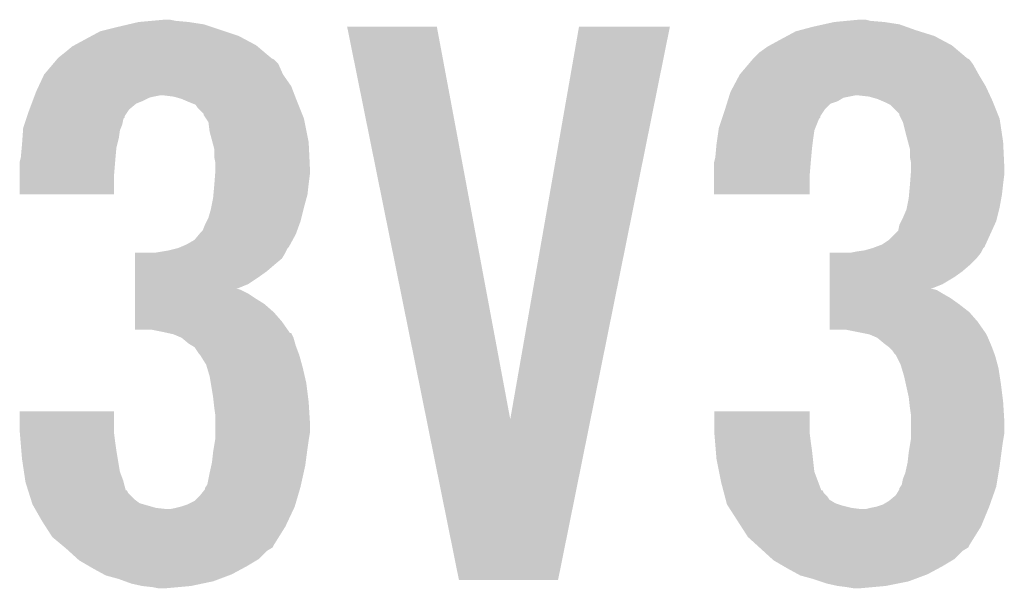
# Model space of a CAD drawing. Extents: x -1.3 to 24.2, y -3.9 to 39.7.
# Tile 33 of 48: x 1.7 to 3.9, y 22.2 to 23.4. Entities that reach past the tile are written whole.
import ezdxf

# ---------------------------------------------------------------- set-up
doc = ezdxf.new("R2010")
doc.units = 0
doc.layers.add('5V_TO_3V3_CLICK_V100_GTO', color=12, linetype='CONTINUOUS')

msp = doc.modelspace()

# ---------------------------------------------------------------- linework, layer by layer
at = {"layer": '5V_TO_3V3_CLICK_V100_GTO'}
for points in [[(1.9939, 23.41372), (2.021838, 23.41626), (2.04724, 23.41372), (2.034542, 23.41626)], [(3.50901, 23.41372), (3.535678, 23.41626), (3.561082, 23.41372), (3.550922, 23.41626)], [(1.882144, 23.390862), (1.92278, 23.40102), (2.153914, 23.390862), (2.123438, 23.40102)], [(1.92278, 23.40102), (1.944362, 23.406098), (2.123438, 23.40102), (2.108202, 23.406098)], [(1.944362, 23.406098), (1.965962, 23.41118), (2.108202, 23.406098), (2.07518, 23.41118)], [(1.965962, 23.41118), (1.9939, 23.41372), (2.07518, 23.41118), (2.04724, 23.41372)], [(2.420648, 23.401002), (2.420644, 23.401018), (2.616204, 23.401002), (2.420644, 23.401018)], [(2.593602, 22.54516), (2.420648, 23.401002), (2.776242, 22.54516), (2.616204, 23.401002)], [(2.776242, 22.54516), (2.926092, 23.400994), (2.951212, 22.54516), (3.124196, 23.400994)], [(2.926092, 23.400994), (2.926098, 23.40102), (3.124196, 23.400994), (2.926098, 23.40102)], [(3.40804, 23.3934), (3.43662, 23.40102), (3.66014, 23.3934), (3.638802, 23.40102)], [(3.43662, 23.40102), (3.45947, 23.406098), (3.638802, 23.40102), (3.624582, 23.406098)], [(3.45947, 23.406098), (3.482342, 23.41118), (3.624582, 23.406098), (3.59156, 23.41118)], [(3.482342, 23.41118), (3.50901, 23.41372), (3.59156, 23.41118), (3.561082, 23.41372)], [(1.84912, 23.37308), (1.86327, 23.3807), (2.198688, 23.37308), (2.184402, 23.3807)], [(1.86327, 23.3807), (1.882144, 23.390862), (2.184402, 23.3807), (2.153914, 23.390862)], [(3.3655, 23.37308), (3.37965, 23.3807), (3.715068, 23.37308), (3.700782, 23.3807)], [(3.37965, 23.3807), (3.398522, 23.390862), (3.700782, 23.3807), (3.668262, 23.390862)], [(3.398522, 23.390862), (3.40804, 23.3934), (3.668262, 23.390862), (3.66014, 23.3934)], [(1.80594, 23.34514), (1.821182, 23.357842), (2.240512, 23.34514), (2.225498, 23.357842)], [(1.821182, 23.357842), (1.825834, 23.36038), (2.225498, 23.357842), (2.222498, 23.36038)], [(1.825834, 23.36038), (1.84912, 23.37308), (2.222498, 23.36038), (2.198688, 23.37308)], [(3.31978, 23.34514), (3.33756, 23.357842), (3.756892, 23.34514), (3.741878, 23.357842)], [(3.33756, 23.357842), (3.342212, 23.36038), (3.741878, 23.357842), (3.738878, 23.36038)], [(3.342212, 23.36038), (3.3655, 23.37308), (3.738878, 23.36038), (3.715068, 23.37308)], [(1.788158, 23.329898), (1.790698, 23.332438), (2.2606, 23.329898), (2.255524, 23.332438)], [(1.790698, 23.332438), (1.793242, 23.334982), (2.255524, 23.332438), (2.252518, 23.334982)], [(1.793242, 23.334982), (1.80594, 23.34514), (2.252518, 23.334982), (2.240512, 23.34514)], [(3.304538, 23.329898), (3.307078, 23.332438), (3.776978, 23.329898), (3.771904, 23.332438)], [(3.307078, 23.332438), (3.31978, 23.34514), (3.771904, 23.332438), (3.756892, 23.34514)], [(1.76022, 23.29688), (1.779558, 23.319736), (2.280922, 23.29688), (2.270762, 23.319736)], [(1.779558, 23.319736), (1.788158, 23.329898), (2.270762, 23.319736), (2.2606, 23.329898)], [(3.2766, 23.29688), (3.295942, 23.31974), (3.7973, 23.29688), (3.784602, 23.31974)], [(3.295942, 23.31974), (3.304536, 23.329896), (3.784602, 23.31974), (3.77698, 23.329896)], [(3.304536, 23.329896), (3.304538, 23.329898), (3.77698, 23.329896), (3.776978, 23.329898)], [(1.748366, 23.27148), (1.760218, 23.296878), (2.2987, 23.27148), (2.280922, 23.296878)], [(1.760218, 23.296878), (1.76022, 23.29688), (2.280922, 23.296878), (2.280922, 23.29688)], [(3.26305, 23.271478), (3.2766, 23.296878), (3.81254, 23.271478), (3.797302, 23.296878)], [(3.2766, 23.296878), (3.2766, 23.29688), (3.797302, 23.296878), (3.7973, 23.29688)], [(1.74244, 23.25878), (1.748366, 23.27148), (2.303586, 23.25878), (2.2987, 23.27148)], [(3.25628, 23.258782), (3.26305, 23.271478), (3.818402, 23.258782), (3.81254, 23.271478)], [(1.73482, 23.23846), (1.737676, 23.24608), (1.97358, 23.23846), (1.988818, 23.24608)], [(1.737676, 23.24608), (1.73863, 23.24862), (1.988818, 23.24608), (1.99898, 23.24862)], [(1.73863, 23.24862), (1.739582, 23.25116), (1.99898, 23.24862), (2.011678, 23.25116)], [(1.739582, 23.25116), (1.74244, 23.25878), (2.306516, 23.25116), (2.303586, 23.25878)], [(2.042158, 23.24862), (2.021838, 23.25116), (2.307494, 23.24862), (2.306516, 23.25116)], [(2.05994, 23.243542), (2.042158, 23.24862), (2.309446, 23.243542), (2.307494, 23.24862)], [(3.249928, 23.23846), (3.25231, 23.24608), (3.48996, 23.23846), (3.502658, 23.24608)], [(3.25231, 23.24608), (3.253898, 23.25116), (3.502658, 23.24608), (3.528058, 23.25116)], [(3.253898, 23.25116), (3.25628, 23.258782), (3.82192, 23.25116), (3.818402, 23.258782)], [(3.558538, 23.24862), (3.535678, 23.25116), (3.823092, 23.24862), (3.82192, 23.25116)], [(3.57632, 23.243542), (3.558538, 23.24862), (3.825436, 23.243542), (3.823092, 23.24862)], [(1.72815, 23.220678), (1.732914, 23.233378), (1.94564, 23.220678), (1.96088, 23.233378)], [(1.732914, 23.233378), (1.73482, 23.23846), (1.96088, 23.233378), (1.97358, 23.23846)], [(2.071796, 23.23846), (2.05994, 23.243542), (2.3114, 23.23846), (2.309446, 23.243542)], [(2.07772, 23.23592), (2.071796, 23.23846), (2.312416, 23.23592), (2.3114, 23.23846)], [(2.090414, 23.230842), (2.07772, 23.23592), (2.314448, 23.230842), (2.312416, 23.23592)], [(2.0955, 23.22322), (2.090414, 23.230842), (2.317496, 23.22322), (2.314448, 23.230842)], [(2.108194, 23.210526), (2.0955, 23.22322), (2.322574, 23.210526), (2.317496, 23.22322)], [(3.244372, 23.22068), (3.24834, 23.233376), (3.46202, 23.22068), (3.474718, 23.233376)], [(3.24834, 23.233376), (3.249928, 23.23846), (3.474718, 23.233376), (3.48996, 23.23846)], [(3.588176, 23.23846), (3.57632, 23.243542), (3.82778, 23.23846), (3.825436, 23.243542)], [(3.5941, 23.23592), (3.588176, 23.23846), (3.828796, 23.23592), (3.82778, 23.23846)], [(3.604256, 23.230842), (3.5941, 23.23592), (3.830828, 23.230842), (3.828796, 23.23592)], [(3.624574, 23.210526), (3.604256, 23.230842), (3.838954, 23.210526), (3.830828, 23.230842)], [(1.721272, 23.200356), (1.722118, 23.202894), (1.932938, 23.200356), (1.935474, 23.202894)], [(1.722118, 23.202894), (1.722964, 23.205436), (1.935474, 23.202894), (1.93548, 23.205436)], [(1.722964, 23.205436), (1.7272, 23.21814), (1.93548, 23.205436), (1.943948, 23.21814)], [(1.7272, 23.21814), (1.72815, 23.220678), (1.943948, 23.21814), (1.94564, 23.220678)], [(2.1082, 23.207984), (2.108194, 23.210526), (2.32359, 23.207984), (2.322574, 23.210526)], [(2.113282, 23.200358), (2.1082, 23.207984), (2.32664, 23.200358), (2.32359, 23.207984)], [(3.237652, 23.200356), (3.238498, 23.202894), (3.44932, 23.200356), (3.451854, 23.202894)], [(3.238498, 23.202894), (3.239344, 23.205436), (3.451854, 23.202894), (3.45186, 23.205436)], [(3.239344, 23.205436), (3.24358, 23.21814), (3.45186, 23.205436), (3.460326, 23.21814)], [(3.24358, 23.21814), (3.244372, 23.22068), (3.460326, 23.21814), (3.46202, 23.22068)], [(3.62458, 23.207984), (3.624574, 23.210526), (3.83997, 23.207984), (3.838954, 23.210526)], [(3.628394, 23.200356), (3.62458, 23.207984), (3.84302, 23.200356), (3.83997, 23.207984)], [(1.714138, 23.174956), (1.714502, 23.180042), (1.92532, 23.174956), (1.927352, 23.180042)], [(1.714502, 23.180042), (1.71704, 23.187658), (1.927352, 23.180042), (1.930398, 23.187658)], [(1.71704, 23.187658), (1.721272, 23.200356), (1.930398, 23.187658), (1.932938, 23.200356)], [(2.118356, 23.192744), (2.113282, 23.200358), (2.328164, 23.192744), (2.32664, 23.200358)], [(2.1209, 23.172422), (2.118356, 23.192744), (2.332228, 23.172422), (2.328164, 23.192744)], [(3.230154, 23.174956), (3.230882, 23.180042), (3.43916, 23.174956), (3.441194, 23.180042)], [(3.230882, 23.180042), (3.237652, 23.200356), (3.441194, 23.180042), (3.44932, 23.200356)], [(3.6322, 23.192742), (3.628394, 23.200356), (3.844164, 23.192742), (3.84302, 23.200356)], [(3.63728, 23.17242), (3.6322, 23.192742), (3.847212, 23.17242), (3.844164, 23.192742)], [(1.712866, 23.15718), (1.714138, 23.174956), (1.92278, 23.15718), (1.92532, 23.174956)], [(2.126998, 23.149558), (2.1209, 23.172422), (2.3368, 23.149558), (2.332228, 23.172422)], [(3.227614, 23.15718), (3.230154, 23.174956), (3.43662, 23.15718), (3.43916, 23.174956)], [(3.643378, 23.149558), (3.63728, 23.17242), (3.85064, 23.149558), (3.847212, 23.17242)], [(1.711266, 23.136858), (1.71196, 23.14448), (1.9177, 23.136858), (1.919604, 23.14448)], [(1.71196, 23.14448), (1.712866, 23.15718), (1.919604, 23.14448), (1.92278, 23.15718)], [(2.13106, 23.134324), (2.126998, 23.149558), (2.337526, 23.134324), (2.3368, 23.149558)], [(3.225106, 23.13686), (3.2258, 23.14448), (3.43408, 23.13686), (3.435032, 23.14448)], [(3.2258, 23.14448), (3.227614, 23.15718), (3.435032, 23.14448), (3.43662, 23.15718)], [(3.64744, 23.134324), (3.643378, 23.149558), (3.851366, 23.134324), (3.85064, 23.149558)], [(1.707514, 23.10892), (1.70942, 23.116542), (1.91516, 23.10892), (1.915852, 23.116542)], [(1.70942, 23.116542), (1.711266, 23.136858), (1.915852, 23.116542), (1.9177, 23.136858)], [(2.13106, 23.116542), (2.13106, 23.134324), (2.338374, 23.116542), (2.337526, 23.134324)], [(2.1336, 23.103842), (2.13106, 23.116542), (2.338978, 23.103842), (2.338374, 23.116542)], [(3.221354, 23.10892), (3.22326, 23.116542), (3.43154, 23.10892), (3.432232, 23.116542)], [(3.22326, 23.116542), (3.225106, 23.13686), (3.432232, 23.116542), (3.43408, 23.13686)], [(3.64744, 23.116542), (3.64744, 23.134324), (3.852214, 23.116542), (3.851366, 23.134324)], [(3.64998, 23.103842), (3.64744, 23.116542), (3.852818, 23.103842), (3.852214, 23.116542)], [(1.70688, 23.106382), (1.707514, 23.10892), (1.914948, 23.106382), (1.91516, 23.10892)], [(1.70688, 23.078442), (1.70688, 23.106382), (1.91262, 23.078442), (1.914948, 23.106382)], [(2.1336, 23.09622), (2.1336, 23.103842), (2.33934, 23.09622), (2.338978, 23.103842)], [(2.1336, 23.088598), (2.1336, 23.09622), (2.33934, 23.088598), (2.33934, 23.09622)], [(3.22072, 23.106382), (3.221354, 23.10892), (3.431328, 23.106382), (3.43154, 23.10892)], [(3.22072, 23.078442), (3.22072, 23.106382), (3.429, 23.078442), (3.431328, 23.106382)], [(3.64998, 23.09622), (3.64998, 23.103842), (3.85318, 23.09622), (3.852818, 23.103842)], [(3.64998, 23.088598), (3.64998, 23.09622), (3.85318, 23.088598), (3.85318, 23.09622)], [(1.70688, 23.035282), (1.70688, 23.078442), (1.912598, 23.035282), (1.91262, 23.078442)], [(2.131254, 23.05812), (2.132818, 23.07844), (2.3368, 23.05812), (2.33934, 23.07844)], [(2.132818, 23.07844), (2.1336, 23.088598), (2.33934, 23.07844), (2.33934, 23.088598)], [(3.22072, 23.035282), (3.22072, 23.078442), (3.428978, 23.035282), (3.429, 23.078442)], [(3.647634, 23.05812), (3.649198, 23.07844), (3.85064, 23.05812), (3.85318, 23.07844)], [(3.649198, 23.07844), (3.64998, 23.088598), (3.85318, 23.07844), (3.85318, 23.088598)], [(2.129212, 23.035258), (2.13106, 23.05558), (2.33426, 23.035258), (2.336516, 23.05558)], [(2.13106, 23.05558), (2.131254, 23.05812), (2.336516, 23.05558), (2.3368, 23.05812)], [(3.645592, 23.03526), (3.64744, 23.05558), (3.8481, 23.03526), (3.850356, 23.05558)], [(3.64744, 23.05558), (3.647634, 23.05812), (3.850356, 23.05558), (3.85064, 23.05812)], [(1.912598, 23.03526), (1.70688, 23.035282), (1.912598, 23.03526), (1.912598, 23.035282)], [(2.12852, 23.02764), (2.129212, 23.035258), (2.332182, 23.02764), (2.33426, 23.035258)], [(3.428978, 23.03526), (3.22072, 23.035282), (3.428978, 23.03526), (3.428978, 23.035282)], [(3.6449, 23.02764), (3.645592, 23.03526), (3.846714, 23.02764), (3.8481, 23.03526)], [(2.124456, 23.00732), (2.12852, 23.02764), (2.32664, 23.00732), (2.332182, 23.02764)], [(3.640834, 23.00732), (3.6449, 23.02764), (3.84302, 23.00732), (3.846714, 23.02764)], [(2.118362, 22.984462), (2.12344, 23.002238), (2.320924, 22.984462), (2.325368, 23.002238)], [(2.12344, 23.002238), (2.124456, 23.00732), (2.325368, 23.002238), (2.32664, 23.00732)], [(3.6322, 22.98446), (3.63982, 23.002242), (3.837304, 22.98446), (3.84175, 23.002242)], [(3.63982, 23.002242), (3.640834, 23.00732), (3.84175, 23.002242), (3.84302, 23.00732)], [(2.10566, 22.956524), (2.11074, 22.96922), (2.311632, 22.956524), (2.316246, 22.96922)], [(2.11074, 22.96922), (2.11455, 22.97684), (2.316246, 22.96922), (2.319018, 22.97684)], [(2.11455, 22.97684), (2.118362, 22.984462), (2.319018, 22.97684), (2.320924, 22.984462)], [(3.622042, 22.956524), (3.624582, 22.969222), (3.826164, 22.956524), (3.831936, 22.969222)], [(3.624582, 22.969222), (3.628388, 22.976838), (3.831936, 22.969222), (3.8354, 22.976838)], [(3.628388, 22.976838), (3.6322, 22.98446), (3.8354, 22.976838), (3.837304, 22.98446)], [(2.08788, 22.936204), (2.09846, 22.948898), (2.301934, 22.936204), (2.30886, 22.948898)], [(2.09846, 22.948898), (2.100578, 22.951438), (2.30886, 22.948898), (2.309782, 22.951438)], [(2.100578, 22.951438), (2.10566, 22.956524), (2.309782, 22.951438), (2.311632, 22.956524)], [(3.601722, 22.936202), (3.622042, 22.956524), (3.816926, 22.936202), (3.826164, 22.956524)], [(2.058244, 22.92096), (2.070102, 22.92604), (2.293618, 22.92096), (2.296388, 22.92604)], [(2.070102, 22.92604), (2.08788, 22.936204), (2.296388, 22.92604), (2.301934, 22.936204)], [(3.572932, 22.92096), (3.586482, 22.926042), (3.809998, 22.92096), (3.812308, 22.926042)], [(3.586482, 22.926042), (3.601722, 22.936202), (3.812308, 22.926042), (3.816926, 22.936202)], [(1.95836, 22.895558), (1.958362, 22.90826), (2.278376, 22.895558), (2.285998, 22.90826)], [(2.001522, 22.90826), (2.001532, 22.908262), (2.285998, 22.90826), (2.286, 22.908262)], [(2.001532, 22.908262), (2.032, 22.91334), (2.286, 22.908262), (2.288538, 22.91334)], [(2.032, 22.91334), (2.052298, 22.918416), (2.288538, 22.91334), (2.291078, 22.918416)], [(2.052298, 22.918416), (2.052322, 22.918422), (2.291078, 22.918416), (2.291082, 22.918422)], [(2.052322, 22.918422), (2.058244, 22.92096), (2.291082, 22.918422), (2.293618, 22.92096)], [(3.4722, 22.89556), (3.472202, 22.90826), (3.79222, 22.89556), (3.80238, 22.90826)], [(3.517902, 22.90826), (3.5306, 22.9108), (3.80238, 22.90826), (3.80365, 22.9108)], [(3.5306, 22.9108), (3.548382, 22.91334), (3.80365, 22.9108), (3.80492, 22.91334)], [(3.548382, 22.91334), (3.566146, 22.918416), (3.80492, 22.91334), (3.807458, 22.918416)], [(3.566146, 22.918416), (3.56616, 22.91842), (3.807458, 22.918416), (3.80746, 22.91842)], [(3.56616, 22.91842), (3.572932, 22.92096), (3.80746, 22.91842), (3.809998, 22.92096)], [(1.958356, 22.86762), (1.958358, 22.88286), (2.245362, 22.86762), (2.26314, 22.88286)], [(1.958358, 22.88286), (1.95836, 22.895558), (2.26314, 22.88286), (2.278376, 22.895558)], [(3.472196, 22.86762), (3.472198, 22.88286), (3.761742, 22.86762), (3.77952, 22.88286)], [(3.472198, 22.88286), (3.4722, 22.89556), (3.77952, 22.88286), (3.79222, 22.89556)], [(1.958354, 22.85492), (1.958356, 22.86762), (2.22758, 22.85492), (2.245362, 22.86762)], [(3.472194, 22.85492), (3.472196, 22.86762), (3.743962, 22.85492), (3.761742, 22.86762)], [(1.95835, 22.82952), (1.958352, 22.83968), (2.179434, 22.82952), (2.20472, 22.83968)], [(1.958352, 22.83968), (1.958354, 22.85492), (2.20472, 22.83968), (2.22758, 22.85492)], [(3.47219, 22.82952), (3.472192, 22.83968), (3.693274, 22.82952), (3.718562, 22.83968)], [(3.472192, 22.83968), (3.472194, 22.85492), (3.718562, 22.83968), (3.743962, 22.85492)], [(1.958348, 22.8092), (1.95835, 22.819358), (2.21996, 22.8092), (2.204722, 22.819358)], [(1.95835, 22.829518), (1.95835, 22.82952), (2.181862, 22.829518), (2.179434, 22.82952)], [(1.95835, 22.82698), (1.95835, 22.829518), (2.18948, 22.82698), (2.181862, 22.829518)], [(1.95835, 22.819358), (1.95835, 22.82698), (2.204722, 22.819358), (2.18948, 22.82698)], [(3.472188, 22.8092), (3.47219, 22.81936), (3.736342, 22.8092), (3.71856, 22.81936)], [(3.47219, 22.82698), (3.47219, 22.82952), (3.705862, 22.82698), (3.695702, 22.82952)], [(3.47219, 22.81936), (3.47219, 22.82698), (3.71856, 22.81936), (3.705862, 22.82698)], [(1.958344, 22.77872), (1.958346, 22.7965), (2.260602, 22.77872), (2.240282, 22.7965)], [(1.958346, 22.7965), (1.958348, 22.8092), (2.240282, 22.7965), (2.21996, 22.8092)], [(3.472184, 22.77872), (3.472186, 22.7965), (3.776982, 22.77872), (3.75412, 22.7965)], [(3.472186, 22.7965), (3.472188, 22.8092), (3.75412, 22.7965), (3.736342, 22.8092)], [(1.958342, 22.7584), (1.958344, 22.77872), (2.27838, 22.7584), (2.260602, 22.77872)], [(3.472182, 22.7584), (3.472184, 22.77872), (3.79476, 22.7584), (3.776982, 22.77872)], [(1.95834, 22.740642), (1.958342, 22.7584), (2.290818, 22.740642), (2.27838, 22.7584)], [(3.47218, 22.740642), (3.472182, 22.7584), (3.80719, 22.740642), (3.79476, 22.7584)], [(1.993898, 22.74062), (1.95834, 22.740642), (2.290834, 22.74062), (2.290818, 22.740642)], [(2.0193, 22.73554), (1.993898, 22.74062), (2.294392, 22.73554), (2.290834, 22.74062)], [(2.03073, 22.733), (2.0193, 22.73554), (2.29617, 22.733), (2.294392, 22.73554)], [(2.030792, 22.732986), (2.03073, 22.733), (2.298706, 22.732986), (2.29617, 22.733)], [(2.042158, 22.73046), (2.030792, 22.732986), (2.29997, 22.73046), (2.298706, 22.732986)], [(2.059938, 22.72284), (2.042158, 22.73046), (2.303782, 22.72284), (2.29997, 22.73046)], [(3.507738, 22.74062), (3.47218, 22.740642), (3.807206, 22.74062), (3.80719, 22.740642)], [(3.545848, 22.732998), (3.507738, 22.74062), (3.81254, 22.732998), (3.807206, 22.74062)], [(3.558538, 22.73046), (3.545848, 22.732998), (3.81381, 22.73046), (3.81254, 22.732998)], [(3.576318, 22.72284), (3.558538, 22.73046), (3.81762, 22.72284), (3.81381, 22.73046)], [(2.059942, 22.722838), (2.059938, 22.72284), (2.303782, 22.722838), (2.303782, 22.72284)], [(2.07518, 22.71014), (2.059942, 22.722838), (2.30741, 22.71014), (2.303782, 22.722838)], [(2.08365, 22.70506), (2.07518, 22.71014), (2.30886, 22.70506), (2.30741, 22.71014)], [(3.59156, 22.71014), (3.576318, 22.72284), (3.823064, 22.71014), (3.81762, 22.72284)], [(3.598332, 22.70506), (3.59156, 22.71014), (3.82524, 22.70506), (3.823064, 22.71014)], [(2.087876, 22.702524), (2.08365, 22.70506), (2.309812, 22.702524), (2.30886, 22.70506)], [(2.09804, 22.68728), (2.087876, 22.702524), (2.315528, 22.68728), (2.309812, 22.702524)], [(2.100578, 22.684742), (2.09804, 22.68728), (2.316478, 22.684742), (2.315528, 22.68728)], [(3.601718, 22.70252), (3.598332, 22.70506), (3.826194, 22.70252), (3.82524, 22.70506)], [(3.609338, 22.694902), (3.601718, 22.70252), (3.82905, 22.694902), (3.826194, 22.70252)], [(3.61442, 22.68728), (3.609338, 22.694902), (3.831908, 22.68728), (3.82905, 22.694902)], [(3.616958, 22.684742), (3.61442, 22.68728), (3.832858, 22.684742), (3.831908, 22.68728)], [(2.113278, 22.664422), (2.100578, 22.684742), (2.322022, 22.664422), (2.316478, 22.684742)], [(3.616958, 22.68474), (3.616958, 22.684742), (3.83286, 22.68474), (3.832858, 22.684742)], [(3.62712, 22.66442), (3.616958, 22.68474), (3.838402, 22.66442), (3.83286, 22.68474)], [(2.115566, 22.6568), (2.113278, 22.664422), (2.3241, 22.6568), (2.322022, 22.664422)], [(2.1209, 22.639022), (2.115566, 22.6568), (2.328204, 22.639022), (2.3241, 22.6568)], [(3.629406, 22.6568), (3.62712, 22.66442), (3.84048, 22.6568), (3.838402, 22.66442)], [(3.63474, 22.639018), (3.629406, 22.6568), (3.843216, 22.639018), (3.84048, 22.6568)], [(2.123442, 22.623778), (2.1209, 22.639022), (2.33172, 22.623778), (2.328204, 22.639022)], [(2.12852, 22.5933), (2.123442, 22.623778), (2.33553, 22.5933), (2.33172, 22.623778)], [(3.638128, 22.62378), (3.63474, 22.639018), (3.84556, 22.62378), (3.843216, 22.639018)], [(3.6449, 22.5933), (3.638128, 22.62378), (3.84937, 22.5933), (3.84556, 22.62378)], [(2.12965, 22.58314), (2.12852, 22.5933), (2.3368, 22.58314), (2.33553, 22.5933)], [(2.13106, 22.57044), (2.12965, 22.58314), (2.337594, 22.57044), (2.3368, 22.58314)], [(3.64603, 22.58314), (3.6449, 22.5933), (3.85064, 22.58314), (3.84937, 22.5933)], [(3.64744, 22.57044), (3.64603, 22.58314), (3.851434, 22.57044), (3.85064, 22.58314)], [(1.70688, 22.519638), (1.7069, 22.562798), (1.91262, 22.519638), (1.91262, 22.562798)], [(1.7069, 22.562798), (1.706902, 22.56282), (1.91262, 22.562798), (1.706902, 22.56282)], [(2.1336, 22.55266), (2.13106, 22.57044), (2.338706, 22.55266), (2.337594, 22.57044)], [(3.22072, 22.519638), (3.22074, 22.562798), (3.429, 22.519638), (3.429, 22.562798)], [(3.22074, 22.562798), (3.220742, 22.56282), (3.429, 22.562798), (3.220742, 22.56282)], [(3.64998, 22.55266), (3.64744, 22.57044), (3.852546, 22.55266), (3.851434, 22.57044)], [(2.1336, 22.542502), (2.1336, 22.55266), (2.33934, 22.542502), (2.338706, 22.55266)], [(2.1336, 22.514558), (2.1336, 22.542502), (2.33934, 22.514558), (2.33934, 22.542502)], [(2.664456, 22.194538), (2.593602, 22.54516), (2.880344, 22.194538), (2.951212, 22.54516)], [(3.64998, 22.542502), (3.64998, 22.55266), (3.85318, 22.542502), (3.852546, 22.55266)], [(3.64998, 22.514558), (3.64998, 22.542502), (3.85318, 22.514558), (3.85318, 22.542502)], [(1.707304, 22.51456), (1.70688, 22.519638), (1.91262, 22.51456), (1.91262, 22.519638)], [(3.221144, 22.51456), (3.22072, 22.519638), (3.429, 22.51456), (3.429, 22.519638)], [(1.708998, 22.49424), (1.707304, 22.51456), (1.91516, 22.49424), (1.91262, 22.51456)], [(1.71048, 22.47646), (1.708998, 22.49424), (1.9177, 22.47646), (1.91516, 22.49424)], [(2.129788, 22.48154), (2.132752, 22.49932), (2.33426, 22.48154), (2.3368, 22.49932)], [(2.132752, 22.49932), (2.1336, 22.504402), (2.3368, 22.49932), (2.337646, 22.504402)], [(2.1336, 22.504402), (2.1336, 22.514558), (2.337646, 22.504402), (2.33934, 22.514558)], [(3.222838, 22.49424), (3.221144, 22.51456), (3.43154, 22.49424), (3.429, 22.51456)], [(3.22432, 22.47646), (3.222838, 22.49424), (3.43408, 22.47646), (3.43154, 22.49424)], [(3.646168, 22.48154), (3.649132, 22.49932), (3.8481, 22.48154), (3.85064, 22.49932)], [(3.649132, 22.49932), (3.64998, 22.504402), (3.85064, 22.49932), (3.851486, 22.504402)], [(3.64998, 22.504402), (3.64998, 22.514558), (3.851486, 22.504402), (3.85318, 22.514558)], [(1.71196, 22.45868), (1.71048, 22.47646), (1.920664, 22.45868), (1.9177, 22.47646)], [(2.12598, 22.451062), (2.12852, 22.47392), (2.330196, 22.451062), (2.333242, 22.47392)], [(2.12852, 22.47392), (2.129788, 22.48154), (2.333242, 22.47392), (2.33426, 22.48154)], [(3.2258, 22.45868), (3.22432, 22.47646), (3.436058, 22.45868), (3.43408, 22.47646)], [(3.64236, 22.451062), (3.6449, 22.47392), (3.844036, 22.451062), (3.847084, 22.47392)], [(3.6449, 22.47392), (3.646168, 22.48154), (3.847084, 22.47392), (3.8481, 22.48154)], [(1.716152, 22.430738), (1.71196, 22.45868), (1.925322, 22.430738), (1.920664, 22.45868)], [(2.124286, 22.443442), (2.12598, 22.451062), (2.32918, 22.443442), (2.330196, 22.451062)], [(3.23139, 22.430736), (3.2258, 22.45868), (3.439162, 22.430736), (3.436058, 22.45868)], [(3.640666, 22.44344), (3.64236, 22.451062), (3.84302, 22.44344), (3.844036, 22.451062)], [(1.7192, 22.410418), (1.716152, 22.430738), (1.93294, 22.410418), (1.925322, 22.430738)], [(2.1209, 22.4282), (2.124286, 22.443442), (2.325792, 22.4282), (2.32918, 22.443442)], [(3.23596, 22.407878), (3.23139, 22.430736), (3.447744, 22.407878), (3.439162, 22.430736)], [(3.63728, 22.428202), (3.640666, 22.44344), (3.840478, 22.428202), (3.84302, 22.44344)], [(1.71958, 22.407882), (1.7192, 22.410418), (1.933578, 22.407882), (1.93294, 22.410418)], [(1.725196, 22.3901), (1.71958, 22.407882), (1.938038, 22.3901), (1.933578, 22.407882)], [(2.115822, 22.402802), (2.1209, 22.4282), (2.320148, 22.402802), (2.325792, 22.4282)], [(3.240638, 22.3901), (3.23596, 22.407878), (3.454416, 22.3901), (3.447744, 22.407878)], [(3.629662, 22.402802), (3.632202, 22.415502), (3.836244, 22.402802), (3.838362, 22.415502)], [(3.632202, 22.415502), (3.63728, 22.428202), (3.838362, 22.415502), (3.840478, 22.428202)], [(1.7252, 22.390086), (1.725196, 22.3901), (1.940566, 22.390086), (1.938038, 22.3901)], [(1.7268, 22.38502), (1.7252, 22.390086), (1.943102, 22.38502), (1.940566, 22.390086)], [(2.100582, 22.379942), (2.11074, 22.392646), (2.31379, 22.379942), (2.317526, 22.392646)], [(2.11074, 22.392646), (2.110744, 22.395186), (2.317526, 22.392646), (2.318274, 22.395186)], [(2.110744, 22.395186), (2.112432, 22.39772), (2.318274, 22.395186), (2.31902, 22.39772)], [(2.112432, 22.39772), (2.115822, 22.402802), (2.31902, 22.39772), (2.320148, 22.402802)], [(3.240642, 22.390086), (3.240638, 22.3901), (3.456946, 22.390086), (3.454416, 22.3901)], [(3.241976, 22.38502), (3.240642, 22.390086), (3.459482, 22.38502), (3.456946, 22.390086)], [(3.616962, 22.379944), (3.62458, 22.392644), (3.829124, 22.379944), (3.833606, 22.392644)], [(3.62458, 22.392644), (3.624584, 22.395186), (3.833606, 22.392644), (3.834502, 22.395186)], [(3.624584, 22.395186), (3.626272, 22.39772), (3.834502, 22.395186), (3.835398, 22.39772)], [(3.626272, 22.39772), (3.629662, 22.402802), (3.835398, 22.39772), (3.836244, 22.402802)], [(1.731612, 22.36978), (1.7268, 22.38502), (1.958342, 22.36978), (1.943102, 22.38502)], [(1.734018, 22.362158), (1.731612, 22.36978), (1.968502, 22.362158), (1.958342, 22.36978)], [(2.07264, 22.35962), (2.08788, 22.367242), (2.307814, 22.35962), (2.310054, 22.367242)], [(2.08788, 22.367242), (2.100582, 22.379942), (2.310054, 22.367242), (2.31379, 22.379942)], [(3.24398, 22.3774), (3.241976, 22.38502), (3.4671, 22.3774), (3.459482, 22.38502)], [(3.245986, 22.369776), (3.24398, 22.3774), (3.472184, 22.369776), (3.4671, 22.3774)], [(3.24799, 22.36216), (3.245986, 22.369776), (3.48488, 22.36216), (3.472184, 22.369776)], [(3.589022, 22.35962), (3.60172, 22.36724), (3.821952, 22.35962), (3.82464, 22.36724)], [(3.60172, 22.36724), (3.616962, 22.379944), (3.82464, 22.36724), (3.829124, 22.379944)], [(1.734818, 22.359622), (1.734018, 22.362158), (1.97738, 22.359622), (1.968502, 22.362158)], [(1.739176, 22.352), (1.734818, 22.359622), (2.004062, 22.352), (1.97738, 22.359622)], [(1.740626, 22.34946), (1.739176, 22.352), (2.026922, 22.34946), (2.004062, 22.352)], [(1.755142, 22.32406), (1.740626, 22.34946), (2.291974, 22.32406), (2.303928, 22.34946)], [(2.034542, 22.34946), (2.04724, 22.352), (2.303928, 22.34946), (2.305124, 22.352)], [(2.04724, 22.352), (2.057398, 22.35454), (2.305124, 22.352), (2.30632, 22.35454)], [(2.057398, 22.35454), (2.07264, 22.35962), (2.30632, 22.35454), (2.307814, 22.35962)], [(3.248658, 22.35962), (3.24799, 22.36216), (3.492504, 22.35962), (3.48488, 22.36216)], [(3.25029, 22.357082), (3.248658, 22.35962), (3.50012, 22.357082), (3.492504, 22.35962)], [(3.253558, 22.352), (3.25029, 22.357082), (3.520442, 22.352), (3.50012, 22.357082)], [(3.255192, 22.34946), (3.253558, 22.352), (3.540762, 22.34946), (3.520442, 22.352)], [(3.279686, 22.31136), (3.255192, 22.34946), (3.802378, 22.31136), (3.818066, 22.34946)], [(3.550922, 22.34946), (3.56108, 22.352), (3.818066, 22.34946), (3.819112, 22.352)], [(3.56108, 22.352), (3.57378, 22.354542), (3.819112, 22.352), (3.82016, 22.354542)], [(3.57378, 22.354542), (3.589022, 22.35962), (3.82016, 22.354542), (3.821952, 22.35962)], [(1.763308, 22.31136), (1.755142, 22.32406), (2.285998, 22.31136), (2.291974, 22.32406)], [(1.778, 22.288504), (1.763308, 22.31136), (2.271714, 22.288504), (2.285998, 22.31136)], [(3.29438, 22.288504), (3.279686, 22.31136), (3.788094, 22.288504), (3.802378, 22.31136)], [(1.799338, 22.27072), (1.778, 22.288504), (2.260602, 22.27072), (2.271714, 22.288504)], [(3.313942, 22.27072), (3.29438, 22.288504), (3.776982, 22.27072), (3.788094, 22.288504)], [(1.805436, 22.265638), (1.799338, 22.27072), (2.258054, 22.265638), (2.260602, 22.27072)], [(1.80848, 22.2631), (1.805436, 22.265638), (2.253824, 22.2631), (2.258054, 22.265638)], [(1.814072, 22.258018), (1.80848, 22.2631), (2.245358, 22.258018), (2.253824, 22.2631)], [(1.83363, 22.240238), (1.814072, 22.258018), (2.227578, 22.240238), (2.245358, 22.258018)], [(3.319532, 22.265638), (3.313942, 22.27072), (3.774434, 22.265638), (3.776982, 22.27072)], [(3.327914, 22.258018), (3.319532, 22.265638), (3.761738, 22.258018), (3.774434, 22.265638)], [(3.34747, 22.240238), (3.327914, 22.258018), (3.743958, 22.240238), (3.761738, 22.258018)], [(1.836418, 22.237702), (1.83363, 22.240238), (2.22335, 22.237702), (2.227578, 22.240238)], [(1.858192, 22.225), (1.836418, 22.237702), (2.20218, 22.225), (2.22335, 22.237702)], [(3.350258, 22.237702), (3.34747, 22.240238), (3.73973, 22.237702), (3.743958, 22.240238)], [(3.372032, 22.225), (3.350258, 22.237702), (3.71856, 22.225), (3.73973, 22.237702)], [(1.8669, 22.21992), (1.858192, 22.225), (2.192744, 22.21992), (2.20218, 22.225)], [(1.890182, 22.20722), (1.8669, 22.21992), (2.16916, 22.20722), (2.192744, 22.21992)], [(3.38074, 22.21992), (3.372032, 22.225), (3.709124, 22.21992), (3.71856, 22.225)], [(3.404022, 22.20722), (3.38074, 22.21992), (3.68554, 22.20722), (3.709124, 22.21992)], [(1.894838, 22.20468), (1.890182, 22.20722), (2.162386, 22.20468), (2.16916, 22.20722)], [(1.92278, 22.197058), (1.894838, 22.20468), (2.142058, 22.197058), (2.162386, 22.20468)], [(1.93675, 22.19198), (1.92278, 22.197058), (2.128518, 22.19198), (2.142058, 22.197058)], [(2.880342, 22.19452), (2.664456, 22.194538), (2.880342, 22.19452), (2.880344, 22.194538)], [(3.408678, 22.20468), (3.404022, 22.20722), (3.678766, 22.20468), (3.68554, 22.20722)], [(3.43662, 22.197058), (3.408678, 22.20468), (3.658438, 22.197058), (3.678766, 22.20468)], [(3.45186, 22.19198), (3.43662, 22.197058), (3.644898, 22.19198), (3.658438, 22.197058)], [(1.95072, 22.186902), (1.93675, 22.19198), (2.104398, 22.186902), (2.128518, 22.19198)], [(1.97358, 22.18182), (1.95072, 22.186902), (2.08026, 22.18182), (2.104398, 22.186902)], [(1.99644, 22.17928), (1.97358, 22.18182), (2.05232, 22.17928), (2.08026, 22.18182)], [(2.009138, 22.17674), (1.99644, 22.17928), (2.024382, 22.17674), (2.05232, 22.17928)], [(3.4671, 22.186902), (3.45186, 22.19198), (3.619508, 22.186902), (3.644898, 22.19198)], [(3.489962, 22.18182), (3.4671, 22.186902), (3.5941, 22.18182), (3.619508, 22.186902)], [(3.51028, 22.17928), (3.489962, 22.18182), (3.56616, 22.17928), (3.5941, 22.18182)], [(3.525518, 22.17674), (3.51028, 22.17928), (3.538222, 22.17674), (3.56616, 22.17928)]]:
    msp.add_solid(points, dxfattribs=at)

doc.saveas('drawing.dxf')
